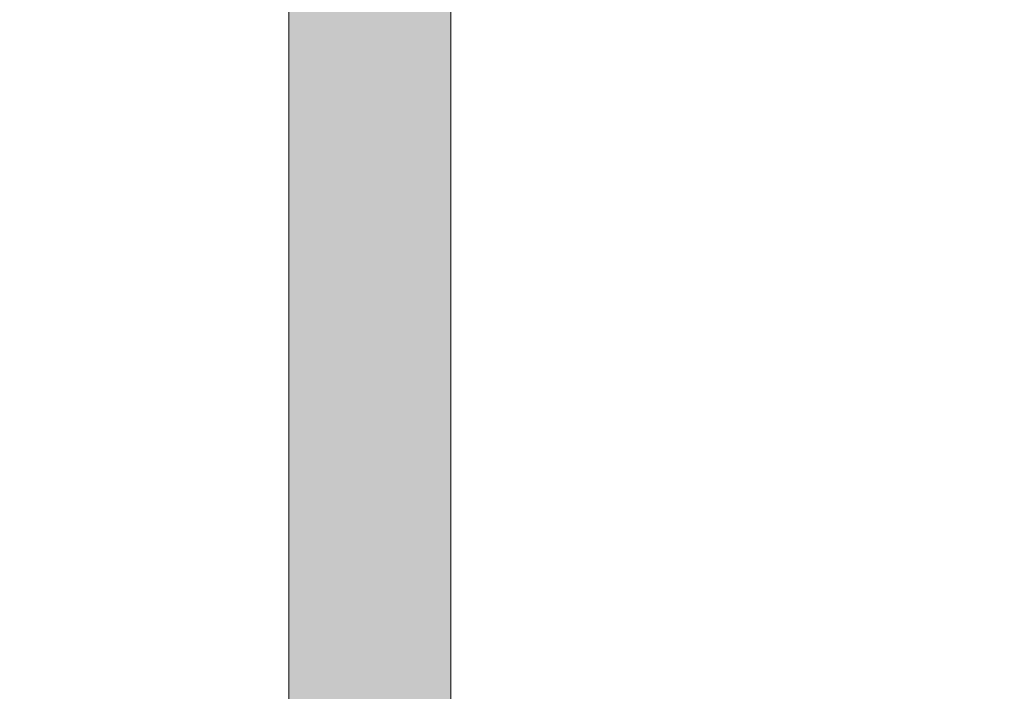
# Model space of a CAD drawing. Header units: inches. Extents: x -467 to -292, y -214 to 28.
# Tile 72 of 81: x -331.663 to -330.227, y 18.386 to 19.366. Entities that reach past the tile are written whole.
import ezdxf

# ---------------------------------------------------------------- set-up
doc = ezdxf.new("R2010")
doc.units = ezdxf.units.IN
doc.header["$LTSCALE"] = 32
doc.header["$MEASUREMENT"] = 0
doc.header["$PDMODE"] = 1
doc.header["$PDSIZE"] = -2
doc.linetypes.add('Dash Style-1', pattern=[0.083328, 0.041656, -0.041672])
for name, color, linetype, lineweight in [('Black', 7, 'Continuous', 18), ('DashLine', 7, 'Dash Style-1', 13), ('DashLineFill', 7, 'Dash Style-1', 13), ('Drawing', 7, 'Continuous', 18), ('Leg_Locator', 7, 'Continuous', 13), ('Metal-Black', 7, 'Continuous', 18), ('Metal-DeskStructure', 7, 'Continuous', 13), ('None', 7, 'Continuous', 18), ('SolidLine', 7, 'Continuous', 15), ('Wood_1-H', 7, 'Continuous', 13)]:
    doc.layers.add(name, color=color, linetype=linetype, lineweight=lineweight)
doc.layers.add('Metal-Leg', color=7, linetype='Continuous', lineweight=18, true_color=0x4c4c4c)
pattern_1 = [(45, (0, 0), (-1.61301565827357, 1.935715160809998), []), (45, (-1.0608, 1.0608), (-0.4723460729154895, 0.4167612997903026), [])]

# ---------------------------------------------------------------- blocks, each defined once
blk = doc.blocks.new('1BRPFY-Leg_Plate (2D)')
at = {"layer": 'DashLineFill', "linetype": 'Continuous', "lineweight": 13}
h = blk.add_hatch(dxfattribs=at)
h.set_pattern_fill('Steel', color=253, style=0, pattern_type=2)
h.set_pattern_definition(pattern_1)
edge = h.paths.add_edge_path()
edge.add_arc((-1.704724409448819, -1.704724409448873), 0.125984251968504, 179.9999999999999, 269.9999999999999)
edge.add_line((-1.704724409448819, -1.830708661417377), (1.704724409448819, -1.830708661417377))
edge.add_arc((1.704724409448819, -1.704724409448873), 0.125984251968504, 270.0000000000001, 360.0000000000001)
edge.add_line((1.830708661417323, -1.704724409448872), (1.830708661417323, 1.704724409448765))
edge.add_arc((1.704724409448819, 1.704724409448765), 0.1259842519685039, 0, 90)
edge.add_line((1.704724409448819, 1.830708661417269), (-1.704724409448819, 1.830708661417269))
edge.add_arc((-1.704724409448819, 1.704724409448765), 0.1259842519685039, 90, 180)
edge.add_line((-1.830708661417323, 1.704724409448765), (-1.830708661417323, -1.704724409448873))
at = {"layer": 'DashLineFill', "flags": 128}
blk.add_lwpolyline([(-1.830708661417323, -1.704724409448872, 0.414213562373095), (-1.704724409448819, -1.830708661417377), (1.704724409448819, -1.830708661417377, 0.414213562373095), (1.830708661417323, -1.704724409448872), (1.830708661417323, 1.704724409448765, 0.414213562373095), (1.704724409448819, 1.830708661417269), (-1.704724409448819, 1.830708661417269, 0.414213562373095), (-1.830708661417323, 1.704724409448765)], format="xyb", close=True, dxfattribs=at)
blk = doc.blocks.new('1BRPX5-Util_Bkt_Sm-F (2D)')
at = {"layer": 'DashLineFill', "linetype": 'Continuous', "lineweight": 13}
h = blk.add_hatch(dxfattribs=at)
h.set_pattern_fill('Steel', color=253, style=0, pattern_type=2)
h.set_pattern_definition(pattern_1)
edge = h.paths.add_edge_path()
edge.add_line((-4.468503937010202, 4.413385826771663), (-3.12992125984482, 4.413385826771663))
edge.add_line((-3.12992125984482, 4.413385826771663), (-3.12992125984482, -1.854330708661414))
edge.add_line((-3.12992125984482, -1.854330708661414), (-4.468503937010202, -1.854330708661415))
edge.add_line((-4.468503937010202, -1.854330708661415), (-4.468503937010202, -1.988188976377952))
edge.add_line((-4.468503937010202, -1.988188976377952), (-2.421259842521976, -1.988188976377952))
edge.add_line((-2.421259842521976, -1.988188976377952), (-2.421259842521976, -2.366141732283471))
edge.add_arc((-2.303149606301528, -2.366141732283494), 0.1181102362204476, 179.9999999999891, 270.000000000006)
edge.add_line((-2.303149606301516, -2.484251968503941), (2.303149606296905, -2.484251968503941))
edge.add_arc((2.303149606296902, -2.366141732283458), 0.1181102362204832, 270.0000000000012, 359.9999999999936)
edge.add_line((2.421259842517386, -2.366141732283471), (2.421259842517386, -1.988188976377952))
edge.add_line((2.421259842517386, -1.988188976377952), (4.468503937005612, -1.988188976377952))
edge.add_line((4.468503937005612, -1.988188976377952), (4.468503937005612, -1.854330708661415))
edge.add_line((4.468503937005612, -1.854330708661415), (3.12992125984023, -1.854330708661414))
edge.add_line((3.12992125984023, -1.854330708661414), (3.12992125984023, 4.413385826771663))
edge.add_line((3.12992125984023, 4.413385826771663), (4.468503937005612, 4.413385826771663))
edge.add_line((4.468503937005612, 4.413385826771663), (4.468503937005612, 4.547244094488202))
edge.add_line((4.468503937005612, 4.547244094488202), (2.421259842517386, 4.547244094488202))
edge.add_line((2.421259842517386, 4.547244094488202), (2.421259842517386, 4.925196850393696))
edge.add_arc((2.303149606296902, 4.925196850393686), 0.1181102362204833, 5.365542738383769e-12, 89.99999999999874)
edge.add_line((2.303149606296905, 5.043307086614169), (-2.303149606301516, 5.043307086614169))
edge.add_arc((-2.303149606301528, 4.92519685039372), 0.1181102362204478, 89.99999999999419, 180.0000000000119)
edge.add_line((-2.421259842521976, 4.925196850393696), (-2.421259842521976, 4.547244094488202))
edge.add_line((-2.421259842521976, 4.547244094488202), (-4.468503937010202, 4.547244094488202))
edge.add_line((-4.468503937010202, 4.547244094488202), (-4.468503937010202, 4.413385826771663))
at = {"layer": 'DashLineFill', "flags": 128}
blk.add_lwpolyline([(-4.468503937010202, 4.413385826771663), (-3.12992125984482, 4.413385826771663), (-3.12992125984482, -1.854330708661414), (-4.468503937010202, -1.854330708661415), (-4.468503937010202, -1.988188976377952), (-2.421259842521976, -1.988188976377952), (-2.421259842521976, -2.366141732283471, 0.4142135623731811), (-2.303149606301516, -2.484251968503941), (2.303149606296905, -2.484251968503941, 0.4142135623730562), (2.421259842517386, -2.366141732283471), (2.421259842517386, -1.988188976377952), (4.468503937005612, -1.988188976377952), (4.468503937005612, -1.854330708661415), (3.12992125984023, -1.854330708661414), (3.12992125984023, 4.413385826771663), (4.468503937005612, 4.413385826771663), (4.468503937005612, 4.547244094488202), (2.421259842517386, 4.547244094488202), (2.421259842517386, 4.925196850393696, 0.4142135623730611), (2.303149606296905, 5.043307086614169), (-2.303149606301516, 5.043307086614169, 0.4142135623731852), (-2.421259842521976, 4.925196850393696), (-2.421259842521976, 4.547244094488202), (-4.468503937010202, 4.547244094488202)], format="xyb", close=True, dxfattribs=at)
blk = doc.blocks.new('Slate-LegBrace (2D)')
at = {"layer": 'DashLineFill', "linetype": 'Continuous', "lineweight": 13}
h = blk.add_hatch(dxfattribs=at)
h.set_pattern_fill('Steel', color=253, style=0, pattern_type=2)
h.set_pattern_definition(pattern_1)
edge = h.paths.add_edge_path()
edge.add_line((-2.199587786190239, -0.1351515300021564), (-1.374775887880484, -0.1351515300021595))
edge.add_arc((3.636636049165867e-15, -0.01355418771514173), 1.380142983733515, 185.0545920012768, 354.9454079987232)
edge.add_line((1.374775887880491, -0.13515153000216), (2.199718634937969, -0.1351515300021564))
edge.add_arc((6.54243738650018e-05, -0.01705725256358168), 2.202821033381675, 183.0731271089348, 356.92687289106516, ccw=False)
h = blk.add_hatch(dxfattribs=at)
h.set_pattern_fill('Steel', color=253, style=0, pattern_type=2)
h.set_pattern_definition(pattern_1)
h.paths.add_polyline_path([(0.6865492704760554, -1.819226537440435), (0.6948460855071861, -1.819625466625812), (0.703063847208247, -1.820835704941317), (0.7111234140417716, -1.822845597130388), (0.7189471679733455, -1.825635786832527), (0.7264597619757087, -1.829179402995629), (0.7335888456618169, -1.833442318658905), (0.7402657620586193, -1.838383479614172), (0.7464262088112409, -1.843955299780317), (0.7520108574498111, -1.850104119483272), (0.7569659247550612, -1.856770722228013), (0.7612436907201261, -1.86389090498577), (0.7648029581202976, -1.871396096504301), (0.7676094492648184, -1.879214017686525), (0.769636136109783, -1.887269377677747), (0.7708635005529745, -1.895484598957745), (0.771279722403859, -1.903780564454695), (0.7708807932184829, -1.912077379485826), (0.7696705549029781, -1.920295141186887), (0.7676606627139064, -1.928354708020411), (0.7648704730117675, -1.936178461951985), (0.7613268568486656, -1.943691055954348), (0.7570639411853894, -1.950820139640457), (0.7521227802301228, -1.957497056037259), (0.7465509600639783, -1.963657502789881), (0.7404021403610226, -1.969242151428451), (0.733735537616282, -1.974197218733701), (0.7266153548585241, -1.978474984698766), (0.719110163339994, -1.982034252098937), (0.71129224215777, -1.984840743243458), (0.7032368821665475, -1.986867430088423), (0.6950216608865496, -1.988094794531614), (0.6867256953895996, -1.988511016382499), (0.6784288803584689, -1.988112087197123), (0.6702111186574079, -1.986901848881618), (0.6621515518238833, -1.984891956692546), (0.6543277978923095, -1.982101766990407), (0.6468152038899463, -1.978558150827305), (0.6396861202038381, -1.974295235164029), (0.6330092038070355, -1.969354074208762), (0.626848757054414, -1.963782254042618), (0.6212641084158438, -1.957633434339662), (0.6163090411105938, -1.950966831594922), (0.6120312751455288, -1.943846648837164), (0.6084720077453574, -1.936341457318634), (0.6056655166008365, -1.92852353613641), (0.6036388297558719, -1.920468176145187), (0.6024114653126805, -1.912252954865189), (0.6019952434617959, -1.903956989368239), (0.6023941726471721, -1.895660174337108), (0.6036044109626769, -1.887442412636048), (0.6056143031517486, -1.879382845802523), (0.6084044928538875, -1.871559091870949), (0.6119481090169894, -1.864046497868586), (0.6162110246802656, -1.856917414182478), (0.6211521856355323, -1.850240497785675), (0.6267240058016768, -1.844080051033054), (0.6328728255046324, -1.838495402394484), (0.6395394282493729, -1.833540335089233), (0.6466596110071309, -1.829262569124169), (0.654164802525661, -1.825703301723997), (0.661982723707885, -1.822896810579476), (0.6700380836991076, -1.820870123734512), (0.6782533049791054, -1.81964275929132)])
at = {"layer": 'DashLineFill', "flags": 128}
blk.add_lwpolyline([(-2.199587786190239, -0.1351515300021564), (-1.374775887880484, -0.1351515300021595, 0.9154551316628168), (1.374775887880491, -0.13515153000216), (2.199718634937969, -0.1351515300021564, -0.9477524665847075)], format="xyb", close=True, dxfattribs=at)
blk.add_lwpolyline([(0.6865492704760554, -1.819226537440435), (0.6948460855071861, -1.819625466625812), (0.703063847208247, -1.820835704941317), (0.7111234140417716, -1.822845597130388), (0.7189471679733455, -1.825635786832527), (0.7264597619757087, -1.829179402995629), (0.7335888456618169, -1.833442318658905), (0.7402657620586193, -1.838383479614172), (0.7464262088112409, -1.843955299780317), (0.7520108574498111, -1.850104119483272), (0.7569659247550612, -1.856770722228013), (0.7612436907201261, -1.86389090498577), (0.7648029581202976, -1.871396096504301), (0.7676094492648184, -1.879214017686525), (0.769636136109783, -1.887269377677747), (0.7708635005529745, -1.895484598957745), (0.771279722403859, -1.903780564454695), (0.7708807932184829, -1.912077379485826), (0.7696705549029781, -1.920295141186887), (0.7676606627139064, -1.928354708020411), (0.7648704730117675, -1.936178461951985), (0.7613268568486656, -1.943691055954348), (0.7570639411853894, -1.950820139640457), (0.7521227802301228, -1.957497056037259), (0.7465509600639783, -1.963657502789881), (0.7404021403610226, -1.969242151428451), (0.733735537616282, -1.974197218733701), (0.7266153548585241, -1.978474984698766), (0.719110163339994, -1.982034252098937), (0.71129224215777, -1.984840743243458), (0.7032368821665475, -1.986867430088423), (0.6950216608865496, -1.988094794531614), (0.6867256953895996, -1.988511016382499), (0.6784288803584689, -1.988112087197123), (0.6702111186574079, -1.986901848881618), (0.6621515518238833, -1.984891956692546), (0.6543277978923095, -1.982101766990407), (0.6468152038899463, -1.978558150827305), (0.6396861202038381, -1.974295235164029), (0.6330092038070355, -1.969354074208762), (0.626848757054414, -1.963782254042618), (0.6212641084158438, -1.957633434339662), (0.6163090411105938, -1.950966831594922), (0.6120312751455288, -1.943846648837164), (0.6084720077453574, -1.936341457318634), (0.6056655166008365, -1.92852353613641), (0.6036388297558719, -1.920468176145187), (0.6024114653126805, -1.912252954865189), (0.6019952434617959, -1.903956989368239), (0.6023941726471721, -1.895660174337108), (0.6036044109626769, -1.887442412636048), (0.6056143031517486, -1.879382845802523), (0.6084044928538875, -1.871559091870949), (0.6119481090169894, -1.864046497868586), (0.6162110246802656, -1.856917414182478), (0.6211521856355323, -1.850240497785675), (0.6267240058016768, -1.844080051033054), (0.6328728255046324, -1.838495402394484), (0.6395394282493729, -1.833540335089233), (0.6466596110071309, -1.829262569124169), (0.654164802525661, -1.825703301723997), (0.661982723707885, -1.822896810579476), (0.6700380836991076, -1.820870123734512), (0.6782533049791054, -1.81964275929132)], close=True, dxfattribs=at)
blk = doc.blocks.new('Group-54')
at = {"layer": 'DashLine', "flags": 128}
blk.add_lwpolyline([(52.33595800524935, -7.303149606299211), (71.22047244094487, -7.303149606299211), (71.22047244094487, -8.051181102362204), (52.33595800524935, -8.051181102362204)], close=True, dxfattribs=at)
at = {"layer": 'SolidLine', "flags": 128}
blk.add_lwpolyline([(12.75590551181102, -0.767716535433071), (71.22047244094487, -0.767716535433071), (71.22047244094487, -8.051181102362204), (12.75590551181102, -8.051181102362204)], close=True, dxfattribs=at)
at = {"layer": 'Wood_1-H', "color": 7}
for name, p in [('1BRPX5-Util_Bkt_Sm-F (2D)', (62.95275590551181, -5.314960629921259)), ('Slate-LegBrace (2D)', (62.95275590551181, -5.31496062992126)), ('1BRPFY-Leg_Plate (2D)', (62.95275590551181, -5.31496062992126))]:
    blk.add_blockref(name, p, dxfattribs=at)
blk = doc.blocks.new('Group-58')
at = {"layer": 'DashLine'}
for p, q in [((0.0001991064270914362, -3.582677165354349), (0.0001991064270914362, -3.346456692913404)), ((-0.117911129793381, -3.700787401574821), (-0.3541316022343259, -3.700787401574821)), ((0.1183093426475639, -3.700787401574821), (0.3545298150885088, -3.700787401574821)), ((0.0001991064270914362, -3.818897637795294), (0.0001991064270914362, -4.055118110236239))]:
    blk.add_line(p, q, dxfattribs=at)
at = {"layer": 'DashLine', "flags": 128}
blk.add_lwpolyline([(-0.2557064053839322, -3.700787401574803), (-0.254474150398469, -3.675704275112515), (-0.2507892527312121, -3.650862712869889), (-0.2446871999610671, -3.626501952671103), (-0.2362267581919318, -3.602856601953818), (-0.2254894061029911, -3.580154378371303), (-0.2125785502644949, -3.558613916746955), (-0.1976185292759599, -3.538442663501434), (-0.180753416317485, -3.51983487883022), (-0.1621456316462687, -3.502969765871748), (-0.1419743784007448, -3.488009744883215), (-0.1204339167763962, -3.475098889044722), (-0.09773169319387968, -3.464361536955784), (-0.07408634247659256, -3.455901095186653), (-0.04972558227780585, -3.449799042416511), (-0.02488402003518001, -3.446114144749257), (0.0001991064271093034, -3.444881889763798), (0.02528223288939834, -3.446114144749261), (0.05012379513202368, -3.449799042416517), (0.07448455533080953, -3.455901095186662), (0.09812990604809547, -3.464361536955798), (0.1208321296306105, -3.475098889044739), (0.1423725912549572, -3.488009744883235), (0.1625438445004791, -3.50296976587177), (0.181151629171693, -3.519834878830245), (0.1980167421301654, -3.538442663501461), (0.2129767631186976, -3.558613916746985), (0.2258876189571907, -3.580154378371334), (0.2366249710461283, -3.60285660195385), (0.2450854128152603, -3.626501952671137), (0.2511874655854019, -3.650862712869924), (0.2548723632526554, -3.67570427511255), (0.2561046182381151, -3.700787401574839), (0.2548723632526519, -3.725870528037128), (0.251187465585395, -3.750712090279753), (0.24508541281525, -3.775072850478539), (0.2366249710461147, -3.798718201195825), (0.2258876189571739, -3.82142042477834), (0.2129767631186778, -3.842960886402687), (0.1980167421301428, -3.863132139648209), (0.1811516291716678, -3.881739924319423), (0.1625438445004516, -3.898605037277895), (0.1423725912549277, -3.913565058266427), (0.1208321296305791, -3.926475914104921), (0.09812990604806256, -3.937213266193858), (0.07448455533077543, -3.94567370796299), (0.05012379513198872, -3.951775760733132), (0.02528223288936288, -3.955460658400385), (0.0001991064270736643, -3.956692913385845), (-0.02488402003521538, -3.955460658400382), (-0.04972558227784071, -3.951775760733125), (-0.07408634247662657, -3.94567370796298), (-0.09773169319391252, -3.937213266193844), (-0.1204339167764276, -3.926475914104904), (-0.1419743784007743, -3.913565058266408), (-0.1621456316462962, -3.898605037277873), (-0.1807534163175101, -3.881739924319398), (-0.1976185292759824, -3.863132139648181), (-0.2125785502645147, -3.842960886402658), (-0.2254894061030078, -3.821420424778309), (-0.2362267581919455, -3.798718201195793), (-0.2446871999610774, -3.775072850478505), (-0.250789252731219, -3.750712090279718), (-0.2544741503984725, -3.725870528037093)], close=True, dxfattribs=at)
blk = doc.blocks.new('1BRPT9-Bracket (2D)')
at = {"layer": 'DashLineFill', "linetype": 'Continuous', "lineweight": 13}
h = blk.add_hatch(dxfattribs=at)
h.set_pattern_fill('Steel', color=253, style=0, pattern_type=2)
h.set_pattern_definition(pattern_1)
edge = h.paths.add_edge_path()
edge.add_arc((1.677931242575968, -8.488188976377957), 0.2519685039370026, 269.999999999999, 360.0000000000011)
edge.add_line((1.929899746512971, -8.488188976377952), (1.929899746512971, -7.480314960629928))
edge.add_line((1.929899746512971, -7.480314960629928), (2.323600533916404, -7.480314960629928))
edge.add_line((2.323600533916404, -7.480314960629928), (2.323600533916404, 7.461135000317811))
edge.add_line((2.323600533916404, 7.461135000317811), (1.929899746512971, 7.480314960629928))
edge.add_line((1.929899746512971, 7.480314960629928), (1.929899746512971, 8.488188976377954))
edge.add_arc((1.677931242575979, 8.488188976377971), 0.2519685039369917, 359.999999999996, 450.0000000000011)
edge.add_line((1.677931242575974, 8.740157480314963), (-2.32206875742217, 8.740157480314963))
edge.add_line((-2.32206875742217, 8.740157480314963), (-2.32206875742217, -8.74015748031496))
edge.add_line((-2.32206875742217, -8.74015748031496), (1.677931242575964, -8.74015748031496))
at = {"layer": 'DashLineFill', "linetype": 'Continuous', "lineweight": 5}
blk.add_point((0.0001991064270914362, -3.700787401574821), dxfattribs=at)
at = {"layer": 'Metal-DeskStructure', "color": 7}
blk.add_blockref('Group-58', (0, 0), dxfattribs=at)
blk = doc.blocks.new('Group-77')
at = {"layer": 'DashLineFill', "linetype": 'Continuous', "lineweight": 13}
h = blk.add_hatch(dxfattribs=at)
h.set_pattern_fill('Steel', color=253, style=0, pattern_type=2)
h.set_pattern_definition(pattern_1)
h.paths.add_polyline_path([(-2.066929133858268, 1.397637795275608), (2.066929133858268, 1.397637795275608), (2.066929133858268, 0.1377952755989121), (2.106299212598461, 0.1377952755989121), (2.106299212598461, -0.1377952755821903), (2.066929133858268, -0.1377952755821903), (2.066929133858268, -5.275590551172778), (2.106299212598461, -5.275590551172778), (2.106299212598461, -5.55118110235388), (2.066929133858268, -5.55118110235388), (2.066929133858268, -5.82677165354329), (-2.066929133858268, -5.82677165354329), (-2.066929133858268, -5.55118110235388), (-2.106299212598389, -5.55118110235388), (-2.106299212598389, -5.275590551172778), (-2.066929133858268, -5.275590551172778), (-2.066929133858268, -0.1377952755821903), (-2.106299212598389, -0.1377952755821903), (-2.106299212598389, 0.1377952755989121), (-2.066929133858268, 0.1377952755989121)])
blk = doc.blocks.new('TL14_upper_leg (2D)')
at = {"layer": 'DashLine', "color": 7}
blk.add_blockref('Group-77', (0, 0), dxfattribs=at)
blk = doc.blocks.new('SlateLegLocator-L3')
at = {"color": 255, "linetype": 'Dash Style-1', "lineweight": 5}
blk.add_wipeout([(-2.106299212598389, 1.3779527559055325), (2.10629921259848, 1.3779527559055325), (2.10629921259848, -5.807086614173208), (-2.106299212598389, -5.807086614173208)], dxfattribs=at).dxf.layer = 'Black'
at = {"layer": 'Leg_Locator', "linetype": 'Continuous', "lineweight": 0, "true_color": 0xff0000}
h = blk.add_hatch(color=1, dxfattribs=at)
edge = h.paths.add_edge_path()
edge.add_line((4.475859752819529e-14, -5.0275590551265), (-0.4794678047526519, -3.866141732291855))
edge.add_line((-0.4794678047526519, -3.866141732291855), (-0.1181102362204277, -3.866141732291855))
edge.add_line((-0.1181102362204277, -3.866141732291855), (-0.1181102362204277, -1.37222430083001))
edge.add_arc((4.476974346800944e-14, -0.1574803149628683), 1.220472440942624, 264.4465558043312, 275.5534441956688)
edge.add_line((0.1181102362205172, -1.37222430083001), (0.1181102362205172, -3.866141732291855))
edge.add_line((0.1181102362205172, -3.866141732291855), (0.4794678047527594, -3.866141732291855))
edge.add_line((0.4794678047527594, -3.866141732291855), (4.474198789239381e-14, -5.0275590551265))
at = {"layer": 'Leg_Locator', "flags": 128}
blk.add_lwpolyline([(4.475859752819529e-14, -5.0275590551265), (-0.4794678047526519, -3.866141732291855), (-0.1181102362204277, -3.866141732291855), (-0.1181102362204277, -1.37222430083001, 0.04850091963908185), (0.1181102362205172, -1.37222430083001), (0.1181102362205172, -3.866141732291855), (0.4794678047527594, -3.866141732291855)], format="xyb", close=True, dxfattribs=at)
blk = doc.blocks.new('ReturnEnd-L3 (2D)')
at = {"layer": 'Metal-Black', "color": 7}
blk.add_blockref('1BRPT9-Bracket (2D)', (-0.0001991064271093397, 6.10236220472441), dxfattribs=at)
at = {"layer": 'Metal-Leg', "color": 7, "rotation": 180}
blk.add_blockref('TL14_upper_leg (2D)', (-1.790343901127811e-14, -1.790343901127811e-14), dxfattribs=at)
at = {"layer": 'Metal-DeskStructure', "color": 7, "rotation": 180}
blk.add_blockref('SlateLegLocator-L3', (-1.790343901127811e-14, -1.790343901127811e-14), dxfattribs=at)
blk = doc.blocks.new('Group-90')
at = {"layer": 'None'}
blk.add_blockref('Group-54', (0, 0), dxfattribs=at)
at = {"layer": 'SolidLine', "color": 7, "rotation": 180}
blk.add_blockref('ReturnEnd-L3 (2D)', (62.99212598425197, -5.31496062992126), dxfattribs=at)
blk = doc.blocks.new('SL Runoff Utility L Desk2 (2D)')
at = {"layer": 'None'}
blk.add_blockref('Group-90', (0, 0), dxfattribs=at)
at = {"layer": 'Drawing', "color": 0, "flags": 1}
for tag in ['Tag', 'Catalog', 'Option1', 'Option2', 'Option3', 'Option4', 'Option5', 'Option6', 'Option7', 'Option8', 'Option9', 'Option10', 'Option11', 'Option12', 'Custom', 'FinishGroup', 'Discount', 'Item2', 'Item3', 'Item6', 'Item9', 'Item10', 'Item12', 'Item13', 'Item16', 'Item19', 'Item20', 'Item21', 'Item22', 'Item23', 'Item24', 'Item25', 'Item8', 'Item18', 'Item1', 'Item4', 'Item5', 'Item7', 'Item11', 'Item14', 'Item15', 'Item17']:
    blk.add_attdef(tag, (-39.56719282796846, -45.14095169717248), '', height=0.007086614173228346, dxfattribs=at)

msp = doc.modelspace()

# ---------------------------------------------------------------- block references
at = {"layer": 'Drawing'}
msp.add_blockref('SL Runoff Utility L Desk2 (2D)', (-394.1446271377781, 26.4763779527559), dxfattribs=at)

doc.saveas('drawing.dxf')
